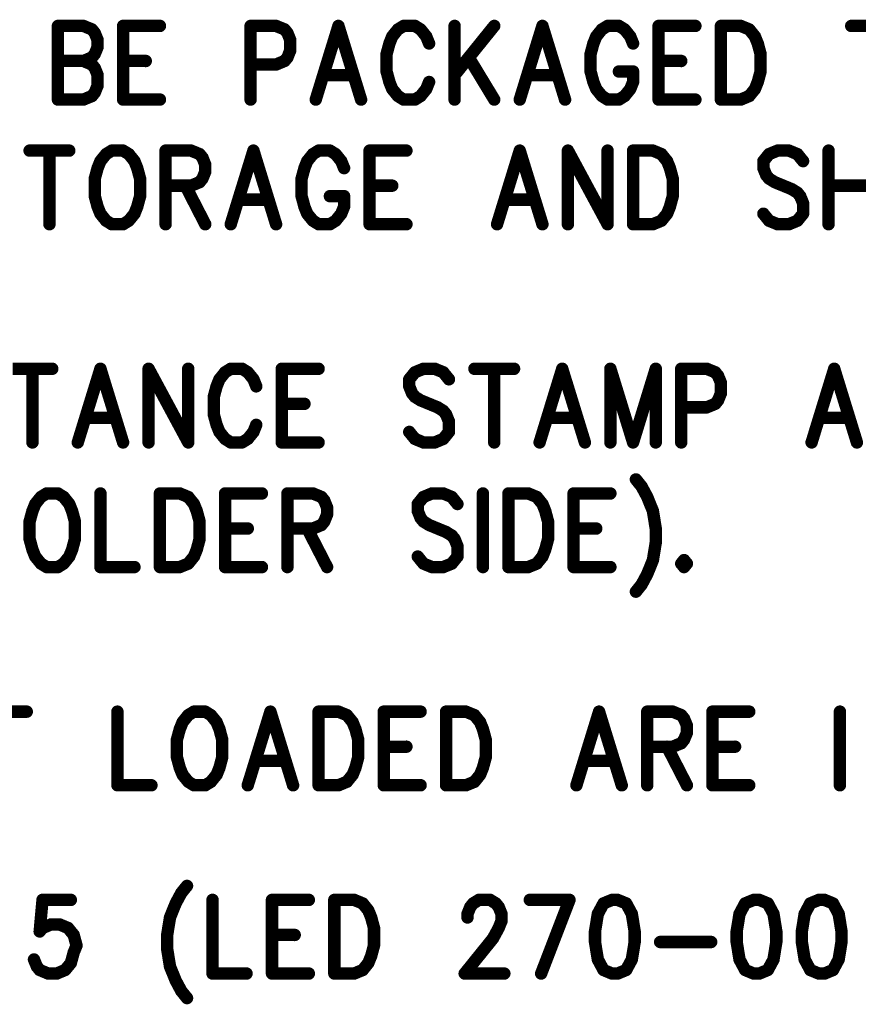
# Model space of a CAD drawing. Extents: x 2 to 38, y 2.4 to 29.6.
# Tile 82 of 93: x 28.2 to 30.5, y 17.6 to 20.3. Entities that reach past the tile are written whole.
import ezdxf

# ---------------------------------------------------------------- set-up
doc = ezdxf.new("R2010")
doc.units = 0
doc.layers.get('0').update_dxf_attribs({"linetype": 'CONTINUOUS'})
doc.layers.add('adt001026', color=1, linetype='CONTINUOUS')

# ---------------------------------------------------------------- blocks, each defined once
blk = doc.blocks.new('D251')
at = {"const_width": 0.0171}
blk.add_lwpolyline([(-0.00855, 0, 1), (0.00855, 0, 1)], format="xyb", close=True, dxfattribs=at)

msp = doc.modelspace()

# ---------------------------------------------------------------- linework, layer by layer
at = {"layer": 'adt001026', "color": 1, "const_width": 0.034}
for points in [[(28.2644, 20.3034), (28.2644, 20.1011)], [(28.2644, 20.3034), (28.3345, 20.3034)], [(28.3345, 20.3034), (28.3578, 20.2938)], [(28.4434, 20.3034), (28.4434, 20.1011)], [(28.4434, 20.3034), (28.5446, 20.3034)], [(28.7937, 20.3034), (28.7937, 20.1011)], [(28.7937, 20.3034), (28.8637, 20.3034)], [(28.8637, 20.3034), (28.8871, 20.2938)], [(29.035, 20.3034), (28.9727, 20.1011)], [(29.035, 20.3034), (29.0972, 20.1011)], [(29.214, 20.3034), (29.1984, 20.2938)], [(29.2451, 20.3034), (29.214, 20.3034)], [(29.2607, 20.2938), (29.2451, 20.3034)], [(29.3541, 20.3034), (29.3541, 20.1011)], [(29.463, 20.3034), (29.3541, 20.1685)], [(29.5954, 20.3034), (29.5331, 20.1011)], [(29.5954, 20.3034), (29.6576, 20.1011)], [(29.7744, 20.3034), (29.7588, 20.2938)], [(29.8055, 20.3034), (29.7744, 20.3034)], [(29.8211, 20.2938), (29.8055, 20.3034)], [(29.9145, 20.3034), (29.9145, 20.1011)], [(29.9145, 20.3034), (30.0156, 20.3034)], [(30.0857, 20.3034), (30.0857, 20.1011)], [(30.0857, 20.3034), (30.1402, 20.3034)], [(30.1402, 20.3034), (30.1635, 20.2938)], [(30.4437, 20.3034), (30.5527, 20.3034)], [(28.3578, 20.2938), (28.3656, 20.2841)], [(28.3656, 20.2841), (28.3734, 20.2649)], [(28.8871, 20.2938), (28.8949, 20.2841)], [(28.8949, 20.2841), (28.9026, 20.2649)], [(29.1828, 20.2745), (29.1751, 20.2552)], [(29.1984, 20.2938), (29.1828, 20.2745)], [(29.2762, 20.2745), (29.2607, 20.2938)], [(29.284, 20.2552), (29.2762, 20.2745)], [(29.7432, 20.2745), (29.7354, 20.2552)], [(29.7588, 20.2938), (29.7432, 20.2745)], [(29.8366, 20.2745), (29.8211, 20.2938)], [(29.8444, 20.2552), (29.8366, 20.2745)], [(30.1635, 20.2938), (30.1791, 20.2745)], [(30.1791, 20.2745), (30.1869, 20.2552)], [(28.3734, 20.2456), (28.3656, 20.2263)], [(28.3734, 20.2649), (28.3734, 20.2456)], [(28.9026, 20.2649), (28.9026, 20.236)], [(29.1751, 20.2552), (29.1673, 20.2263)], [(29.7354, 20.2552), (29.7277, 20.2263)], [(30.1869, 20.2552), (30.1947, 20.2263)], [(28.3578, 20.2167), (28.3345, 20.2071)], [(28.3656, 20.2263), (28.3578, 20.2167)], [(28.8949, 20.2167), (28.8871, 20.2071)], [(28.9026, 20.236), (28.8949, 20.2167)], [(29.1673, 20.2263), (29.1673, 20.1782)], [(29.393, 20.2167), (29.463, 20.1011)], [(29.7277, 20.2263), (29.7277, 20.1782)], [(30.1947, 20.2263), (30.1947, 20.1782)], [(28.2644, 20.2071), (28.3345, 20.2071)], [(28.3345, 20.2071), (28.3578, 20.1974)], [(28.3578, 20.1974), (28.3656, 20.1878)], [(28.3656, 20.1878), (28.3734, 20.1685)], [(28.4434, 20.2071), (28.5057, 20.2071)], [(28.8637, 20.1974), (28.7937, 20.1974)], [(28.8871, 20.2071), (28.8637, 20.1974)], [(29.9145, 20.2071), (29.9767, 20.2071)], [(28.3734, 20.1685), (28.3734, 20.1396)], [(28.996, 20.1685), (29.0739, 20.1685)], [(29.1673, 20.1782), (29.1751, 20.1493)], [(29.5564, 20.1685), (29.6343, 20.1685)], [(29.7277, 20.1782), (29.7354, 20.1493)], [(29.8055, 20.1782), (29.8444, 20.1782)], [(29.8444, 20.1493), (29.8444, 20.1782)], [(30.1947, 20.1782), (30.1869, 20.1493)], [(28.3734, 20.1396), (28.3656, 20.1204)], [(29.1751, 20.1493), (29.1828, 20.13)], [(29.2762, 20.13), (29.284, 20.1493)], [(29.7354, 20.1493), (29.7432, 20.13)], [(29.8366, 20.13), (29.8444, 20.1493)], [(30.1869, 20.1493), (30.1791, 20.13)], [(28.3578, 20.1108), (28.3345, 20.1011)], [(28.3656, 20.1204), (28.3578, 20.1108)], [(29.1828, 20.13), (29.1984, 20.1108)], [(29.1984, 20.1108), (29.214, 20.1011)], [(29.2451, 20.1011), (29.2607, 20.1108)], [(29.2607, 20.1108), (29.2762, 20.13)], [(29.7432, 20.13), (29.7588, 20.1108)], [(29.7588, 20.1108), (29.7744, 20.1011)], [(29.8055, 20.1011), (29.8211, 20.1108)], [(29.8211, 20.1108), (29.8366, 20.13)], [(30.1635, 20.1108), (30.1402, 20.1011)], [(30.1791, 20.13), (30.1635, 20.1108)], [(28.3345, 20.1011), (28.2644, 20.1011)], [(28.4434, 20.1011), (28.5446, 20.1011)], [(29.214, 20.1011), (29.2451, 20.1011)], [(29.7744, 20.1011), (29.8055, 20.1011)], [(29.9145, 20.1011), (30.0156, 20.1011)], [(30.1402, 20.1011), (30.0857, 20.1011)], [(28.1866, 19.9609), (28.2955, 19.9609)], [(28.2411, 19.9609), (28.2411, 19.7587)], [(28.3967, 19.9513), (28.3812, 19.932)], [(28.4123, 19.9609), (28.3967, 19.9513)], [(28.4434, 19.9609), (28.4123, 19.9609)], [(28.459, 19.9513), (28.4434, 19.9609)], [(28.4746, 19.932), (28.459, 19.9513)], [(28.5602, 19.9609), (28.5602, 19.7587)], [(28.5602, 19.9609), (28.6302, 19.9609)], [(28.6302, 19.9609), (28.6536, 19.9513)], [(28.6536, 19.9513), (28.6614, 19.9417)], [(28.8015, 19.9609), (28.7392, 19.7587)], [(28.8015, 19.9609), (28.8637, 19.7587)], [(28.9649, 19.9513), (28.9493, 19.932)], [(28.9805, 19.9609), (28.9649, 19.9513)], [(29.0116, 19.9609), (28.9805, 19.9609)], [(29.0272, 19.9513), (29.0116, 19.9609)], [(29.0427, 19.932), (29.0272, 19.9513)], [(29.1206, 19.9609), (29.1206, 19.7587)], [(29.1206, 19.9609), (29.2218, 19.9609)], [(29.5331, 19.9609), (29.4708, 19.7587)], [(29.5331, 19.9609), (29.5954, 19.7587)], [(29.6654, 19.9609), (29.6654, 19.7587)], [(29.6654, 19.9609), (29.7744, 19.7587)], [(29.7744, 19.9609), (29.7744, 19.7587)], [(29.8444, 19.9609), (29.8444, 19.7587)], [(29.8444, 19.9609), (29.8989, 19.9609)], [(29.8989, 19.9609), (29.9222, 19.9513)], [(29.9222, 19.9513), (29.9378, 19.932)], [(30.218, 19.9513), (30.2024, 19.932)], [(30.2414, 19.9609), (30.218, 19.9513)], [(30.2725, 19.9609), (30.2414, 19.9609)], [(30.2958, 19.9513), (30.2725, 19.9609)], [(30.3114, 19.932), (30.2958, 19.9513)], [(30.3815, 19.9609), (30.3815, 19.7587)], [(28.3812, 19.932), (28.3734, 19.9128)], [(28.4823, 19.9128), (28.4746, 19.932)], [(28.6614, 19.9417), (28.6691, 19.9224)], [(28.6691, 19.9224), (28.6691, 19.9031)], [(28.9493, 19.932), (28.9416, 19.9128)], [(29.0505, 19.9128), (29.0427, 19.932)], [(29.9378, 19.932), (29.9456, 19.9128)], [(30.2024, 19.932), (30.2024, 19.9128)], [(28.3734, 19.9128), (28.3656, 19.8839)], [(28.4901, 19.8839), (28.4823, 19.9128)], [(28.6691, 19.9031), (28.6614, 19.8839)], [(28.9416, 19.9128), (28.9338, 19.8839)], [(29.9456, 19.9128), (29.9534, 19.8839)], [(30.2024, 19.9128), (30.2102, 19.8935)], [(30.2102, 19.8935), (30.218, 19.8839)], [(28.3656, 19.8839), (28.3656, 19.8357)], [(28.4901, 19.8357), (28.4901, 19.8839)], [(28.6302, 19.8646), (28.5602, 19.8646)], [(28.6147, 19.8646), (28.6691, 19.7587)], [(28.6536, 19.8742), (28.6302, 19.8646)], [(28.6614, 19.8839), (28.6536, 19.8742)], [(28.9338, 19.8839), (28.9338, 19.8357)], [(29.1206, 19.8646), (29.1828, 19.8646)], [(29.9534, 19.8839), (29.9534, 19.8357)], [(30.218, 19.8839), (30.2336, 19.8742)], [(30.2336, 19.8742), (30.2803, 19.855)], [(30.3815, 19.8646), (30.4904, 19.8646)], [(28.3656, 19.8357), (28.3734, 19.8068)], [(28.4823, 19.8068), (28.4901, 19.8357)], [(28.9338, 19.8357), (28.9416, 19.8068)], [(29.0116, 19.8357), (29.0505, 19.8357)], [(29.0505, 19.8068), (29.0505, 19.8357)], [(29.9534, 19.8357), (29.9456, 19.8068)], [(30.2803, 19.855), (30.2958, 19.8453)], [(30.2958, 19.8453), (30.3036, 19.8357)], [(30.3036, 19.8357), (30.3114, 19.8164)], [(28.7625, 19.8261), (28.8404, 19.8261)], [(29.4942, 19.8261), (29.572, 19.8261)], [(30.3114, 19.8164), (30.3114, 19.7875)], [(28.3734, 19.8068), (28.3812, 19.7875)], [(28.3812, 19.7875), (28.3967, 19.7683)], [(28.459, 19.7683), (28.4746, 19.7875)], [(28.4746, 19.7875), (28.4823, 19.8068)], [(28.9416, 19.8068), (28.9493, 19.7875)], [(28.9493, 19.7875), (28.9649, 19.7683)], [(29.0272, 19.7683), (29.0427, 19.7875)], [(29.0427, 19.7875), (29.0505, 19.8068)], [(29.9378, 19.7875), (29.9222, 19.7683)], [(29.9456, 19.8068), (29.9378, 19.7875)], [(30.218, 19.7683), (30.2024, 19.7875)], [(30.3114, 19.7875), (30.2958, 19.7683)], [(28.3967, 19.7683), (28.4123, 19.7587)], [(28.4123, 19.7587), (28.4434, 19.7587)], [(28.4434, 19.7587), (28.459, 19.7683)], [(28.9649, 19.7683), (28.9805, 19.7587)], [(28.9805, 19.7587), (29.0116, 19.7587)], [(29.0116, 19.7587), (29.0272, 19.7683)], [(29.1206, 19.7587), (29.2218, 19.7587)], [(29.8989, 19.7587), (29.8444, 19.7587)], [(29.9222, 19.7683), (29.8989, 19.7587)], [(30.2414, 19.7587), (30.218, 19.7683)], [(30.2725, 19.7587), (30.2414, 19.7587)], [(30.2958, 19.7683), (30.2725, 19.7587)], [(28.1399, 19.3616), (28.2488, 19.3616)], [(28.1944, 19.3616), (28.1944, 19.1593)], [(28.3812, 19.3616), (28.3189, 19.1593)], [(28.3812, 19.3616), (28.4434, 19.1593)], [(28.5135, 19.3616), (28.5135, 19.1593)], [(28.5135, 19.3616), (28.6224, 19.1593)], [(28.6224, 19.3616), (28.6224, 19.1593)], [(28.7236, 19.352), (28.7081, 19.3327)], [(28.7392, 19.3616), (28.7236, 19.352)], [(28.7703, 19.3616), (28.7392, 19.3616)], [(28.7859, 19.352), (28.7703, 19.3616)], [(28.8015, 19.3327), (28.7859, 19.352)], [(28.8793, 19.3616), (28.8793, 19.1593)], [(28.8793, 19.3616), (28.9805, 19.3616)], [(29.2451, 19.352), (29.2295, 19.3327)], [(29.2685, 19.3616), (29.2451, 19.352)], [(29.2996, 19.3616), (29.2685, 19.3616)], [(29.3229, 19.352), (29.2996, 19.3616)], [(29.3385, 19.3327), (29.3229, 19.352)], [(29.4086, 19.3616), (29.5175, 19.3616)], [(29.463, 19.3616), (29.463, 19.1593)], [(29.6498, 19.3616), (29.5876, 19.1593)], [(29.6498, 19.3616), (29.7121, 19.1593)], [(29.7821, 19.3616), (29.7821, 19.1593)], [(29.7821, 19.3616), (29.8444, 19.1593)], [(29.9067, 19.3616), (29.8444, 19.1593)], [(29.9067, 19.3616), (29.9067, 19.1593)], [(29.9767, 19.3616), (29.9767, 19.1593)], [(29.9767, 19.3616), (30.0468, 19.3616)], [(30.0468, 19.3616), (30.0701, 19.352)], [(30.0701, 19.352), (30.0779, 19.3423)], [(30.397, 19.3616), (30.3348, 19.1593)], [(30.397, 19.3616), (30.4593, 19.1593)], [(28.7081, 19.3327), (28.7003, 19.3134)], [(28.8092, 19.3134), (28.8015, 19.3327)], [(29.2295, 19.3327), (29.2295, 19.3134)], [(30.0779, 19.3423), (30.0857, 19.3231)], [(30.0857, 19.3231), (30.0857, 19.2942)], [(28.7003, 19.3134), (28.6925, 19.2846)], [(29.2295, 19.3134), (29.2373, 19.2942)], [(29.2373, 19.2942), (29.2451, 19.2846)], [(30.0857, 19.2942), (30.0779, 19.2749)], [(28.6925, 19.2846), (28.6925, 19.2364)], [(29.2451, 19.2846), (29.2607, 19.2749)], [(29.2607, 19.2749), (29.3074, 19.2557)], [(30.0779, 19.2749), (30.0701, 19.2653)], [(28.8793, 19.2653), (28.9416, 19.2653)], [(29.3074, 19.2557), (29.3229, 19.246)], [(29.3229, 19.246), (29.3307, 19.2364)], [(30.0468, 19.2557), (29.9767, 19.2557)], [(30.0701, 19.2653), (30.0468, 19.2557)], [(28.3422, 19.2268), (28.4201, 19.2268)], [(28.6925, 19.2364), (28.7003, 19.2075)], [(29.3307, 19.2364), (29.3385, 19.2171)], [(29.3385, 19.2171), (29.3385, 19.1882)], [(29.6109, 19.2268), (29.6888, 19.2268)], [(30.3581, 19.2268), (30.4359, 19.2268)], [(28.7003, 19.2075), (28.7081, 19.1882)], [(28.7081, 19.1882), (28.7236, 19.169)], [(28.7859, 19.169), (28.8015, 19.1882)], [(28.8015, 19.1882), (28.8092, 19.2075)], [(29.2451, 19.169), (29.2295, 19.1882)], [(29.3385, 19.1882), (29.3229, 19.169)], [(28.7236, 19.169), (28.7392, 19.1593)], [(28.7392, 19.1593), (28.7703, 19.1593)], [(28.7703, 19.1593), (28.7859, 19.169)], [(28.8793, 19.1593), (28.9805, 19.1593)], [(29.2685, 19.1593), (29.2451, 19.169)], [(29.2996, 19.1593), (29.2685, 19.1593)], [(29.3229, 19.169), (29.2996, 19.1593)], [(29.8522, 19.0577), (29.8678, 19.0384)], [(29.8678, 19.0384), (29.8833, 19.0095)], [(28.2177, 19.0095), (28.2021, 18.9902)], [(28.2333, 19.0191), (28.2177, 19.0095)], [(28.2644, 19.0191), (28.2333, 19.0191)], [(28.28, 19.0095), (28.2644, 19.0191)], [(28.2955, 18.9902), (28.28, 19.0095)], [(28.3812, 19.0191), (28.3812, 18.8169)], [(28.5446, 19.0191), (28.5446, 18.8169)], [(28.5446, 19.0191), (28.5991, 19.0191)], [(28.5991, 19.0191), (28.6224, 19.0095)], [(28.6224, 19.0095), (28.638, 18.9902)], [(28.7236, 19.0191), (28.7236, 18.8169)], [(28.7236, 19.0191), (28.8248, 19.0191)], [(28.8949, 19.0191), (28.8949, 18.8169)], [(28.8949, 19.0191), (28.9649, 19.0191)], [(28.9649, 19.0191), (28.9883, 19.0095)], [(28.9883, 19.0095), (28.996, 18.9999)], [(28.996, 18.9999), (29.0038, 18.9806)], [(29.2685, 19.0095), (29.2529, 18.9902)], [(29.2918, 19.0191), (29.2685, 19.0095)], [(29.3229, 19.0191), (29.2918, 19.0191)], [(29.3463, 19.0095), (29.3229, 19.0191)], [(29.3619, 18.9902), (29.3463, 19.0095)], [(29.4319, 19.0191), (29.4319, 18.8169)], [(29.502, 19.0191), (29.502, 18.8169)], [(29.502, 19.0191), (29.5564, 19.0191)], [(29.5564, 19.0191), (29.5798, 19.0095)], [(29.5798, 19.0095), (29.5954, 18.9902)], [(29.681, 19.0191), (29.681, 18.8169)], [(29.681, 19.0191), (29.7821, 19.0191)], [(29.8833, 19.0095), (29.8989, 18.971)], [(28.1944, 18.971), (28.1866, 18.9421)], [(28.2021, 18.9902), (28.1944, 18.971)], [(28.3033, 18.971), (28.2955, 18.9902)], [(28.3111, 18.9421), (28.3033, 18.971)], [(28.638, 18.9902), (28.6458, 18.971)], [(28.6458, 18.971), (28.6536, 18.9421)], [(29.0038, 18.9806), (29.0038, 18.9614)], [(29.2529, 18.9902), (29.2529, 18.971)], [(29.2529, 18.971), (29.2607, 18.9517)], [(29.5954, 18.9902), (29.6031, 18.971)], [(29.6031, 18.971), (29.6109, 18.9421)], [(29.8989, 18.971), (29.9067, 18.9228)], [(29.0038, 18.9614), (28.996, 18.9421)], [(29.2607, 18.9517), (29.2685, 18.9421)], [(28.1866, 18.9421), (28.1866, 18.8939)], [(28.3111, 18.8939), (28.3111, 18.9421)], [(28.6536, 18.9421), (28.6536, 18.8939)], [(28.7236, 18.9228), (28.7859, 18.9228)], [(28.9649, 18.9228), (28.8949, 18.9228)], [(28.9493, 18.9228), (29.0038, 18.8169)], [(28.9883, 18.9325), (28.9649, 18.9228)], [(28.996, 18.9421), (28.9883, 18.9325)], [(29.2685, 18.9421), (29.284, 18.9325)], [(29.284, 18.9325), (29.3307, 18.9132)], [(29.6109, 18.9421), (29.6109, 18.8939)], [(29.681, 18.9228), (29.7432, 18.9228)], [(29.9067, 18.9228), (29.9067, 18.8843)], [(28.1866, 18.8939), (28.1944, 18.865)], [(28.3033, 18.865), (28.3111, 18.8939)], [(28.6536, 18.8939), (28.6458, 18.865)], [(29.3307, 18.9132), (29.3463, 18.9036)], [(29.3463, 18.9036), (29.3541, 18.8939)], [(29.3541, 18.8939), (29.3619, 18.8747)], [(29.6109, 18.8939), (29.6031, 18.865)], [(28.1944, 18.865), (28.2021, 18.8458)], [(28.2955, 18.8458), (28.3033, 18.865)], [(28.6458, 18.865), (28.638, 18.8458)], [(29.3619, 18.8747), (29.3619, 18.8458)], [(29.6031, 18.865), (29.5954, 18.8458)], [(29.9067, 18.8843), (29.8989, 18.8361)], [(28.2021, 18.8458), (28.2177, 18.8265)], [(28.28, 18.8265), (28.2955, 18.8458)], [(28.638, 18.8458), (28.6224, 18.8265)], [(29.2685, 18.8265), (29.2529, 18.8458)], [(29.3619, 18.8458), (29.3463, 18.8265)], [(29.5954, 18.8458), (29.5798, 18.8265)], [(29.8989, 18.8361), (29.8833, 18.7976)], [(29.9845, 18.8361), (29.9767, 18.8265)], [(29.9923, 18.8265), (29.9845, 18.8361)], [(28.2177, 18.8265), (28.2333, 18.8169)], [(28.2333, 18.8169), (28.2644, 18.8169)], [(28.2644, 18.8169), (28.28, 18.8265)], [(28.3812, 18.8169), (28.4746, 18.8169)], [(28.5991, 18.8169), (28.5446, 18.8169)], [(28.6224, 18.8265), (28.5991, 18.8169)], [(28.7236, 18.8169), (28.8248, 18.8169)], [(29.2918, 18.8169), (29.2685, 18.8265)], [(29.3229, 18.8169), (29.2918, 18.8169)], [(29.3463, 18.8265), (29.3229, 18.8169)], [(29.5564, 18.8169), (29.502, 18.8169)], [(29.5798, 18.8265), (29.5564, 18.8169)], [(29.681, 18.8169), (29.7821, 18.8169)], [(29.9767, 18.8265), (29.9845, 18.8169)], [(29.9845, 18.8169), (29.9923, 18.8265)], [(29.8833, 18.7976), (29.8678, 18.7687)], [(29.8678, 18.7687), (29.8522, 18.7494)], [(28.0698, 18.4198), (28.1788, 18.4198)], [(28.4279, 18.4198), (28.4279, 18.2176)], [(28.6224, 18.4102), (28.6069, 18.3909)], [(28.638, 18.4198), (28.6224, 18.4102)], [(28.6691, 18.4198), (28.638, 18.4198)], [(28.6847, 18.4102), (28.6691, 18.4198)], [(28.7003, 18.3909), (28.6847, 18.4102)], [(28.8482, 18.4198), (28.7859, 18.2176)], [(28.8482, 18.4198), (28.9104, 18.2176)], [(28.9805, 18.4198), (28.9805, 18.2176)], [(28.9805, 18.4198), (29.035, 18.4198)], [(29.035, 18.4198), (29.0583, 18.4102)], [(29.0583, 18.4102), (29.0739, 18.3909)], [(29.1595, 18.4198), (29.1595, 18.2176)], [(29.1595, 18.4198), (29.2607, 18.4198)], [(29.3307, 18.4198), (29.3307, 18.2176)], [(29.3307, 18.4198), (29.3852, 18.4198)], [(29.3852, 18.4198), (29.4086, 18.4102)], [(29.4086, 18.4102), (29.4241, 18.3909)], [(29.751, 18.4198), (29.6888, 18.2176)], [(29.751, 18.4198), (29.8133, 18.2176)], [(29.8833, 18.4198), (29.8833, 18.2176)], [(29.8833, 18.4198), (29.9534, 18.4198)], [(29.9534, 18.4198), (29.9767, 18.4102)], [(29.9767, 18.4102), (29.9845, 18.4006)], [(30.0623, 18.4198), (30.0623, 18.2176)], [(30.0623, 18.4198), (30.1635, 18.4198)], [(30.4126, 18.4198), (30.4126, 18.2176)], [(28.6069, 18.3909), (28.5991, 18.3717)], [(28.7081, 18.3717), (28.7003, 18.3909)], [(29.0739, 18.3909), (29.0817, 18.3717)], [(29.4241, 18.3909), (29.4319, 18.3717)], [(29.9845, 18.4006), (29.9923, 18.3813)], [(29.9923, 18.3813), (29.9923, 18.362)], [(28.5991, 18.3717), (28.5913, 18.3428)], [(28.7158, 18.3428), (28.7081, 18.3717)], [(29.0817, 18.3717), (29.0894, 18.3428)], [(29.4319, 18.3717), (29.4397, 18.3428)], [(29.9923, 18.362), (29.9845, 18.3428)], [(28.5913, 18.3428), (28.5913, 18.2946)], [(28.7158, 18.2946), (28.7158, 18.3428)], [(29.0894, 18.3428), (29.0894, 18.2946)], [(29.1595, 18.3235), (29.2218, 18.3235)], [(29.4397, 18.3428), (29.4397, 18.2946)], [(29.9534, 18.3235), (29.8833, 18.3235)], [(29.9378, 18.3235), (29.9923, 18.2176)], [(29.9767, 18.3331), (29.9534, 18.3235)], [(29.9845, 18.3428), (29.9767, 18.3331)], [(30.0623, 18.3235), (30.1246, 18.3235)], [(28.5913, 18.2946), (28.5991, 18.2657)], [(28.7081, 18.2657), (28.7158, 18.2946)], [(29.0894, 18.2946), (29.0817, 18.2657)], [(29.4397, 18.2946), (29.4319, 18.2657)], [(28.8092, 18.285), (28.8871, 18.285)], [(29.7121, 18.285), (29.7899, 18.285)], [(28.5991, 18.2657), (28.6069, 18.2465)], [(28.6069, 18.2465), (28.6224, 18.2272)], [(28.6847, 18.2272), (28.7003, 18.2465)], [(28.7003, 18.2465), (28.7081, 18.2657)], [(29.0739, 18.2465), (29.0583, 18.2272)], [(29.0817, 18.2657), (29.0739, 18.2465)], [(29.4241, 18.2465), (29.4086, 18.2272)], [(29.4319, 18.2657), (29.4241, 18.2465)], [(28.4279, 18.2176), (28.5213, 18.2176)], [(28.6224, 18.2272), (28.638, 18.2176)], [(28.638, 18.2176), (28.6691, 18.2176)], [(28.6691, 18.2176), (28.6847, 18.2272)], [(29.035, 18.2176), (28.9805, 18.2176)], [(29.0583, 18.2272), (29.035, 18.2176)], [(29.1595, 18.2176), (29.2607, 18.2176)], [(29.3852, 18.2176), (29.3307, 18.2176)], [(29.4086, 18.2272), (29.3852, 18.2176)], [(30.0623, 18.2176), (30.1635, 18.2176)], [(28.6034, 17.922), (28.5879, 17.8931)], [(28.619, 17.9412), (28.6034, 17.922)], [(28.2221, 17.9027), (28.2143, 17.816)], [(28.2999, 17.9027), (28.2221, 17.9027)], [(28.5879, 17.8931), (28.5723, 17.8545)], [(28.6891, 17.9027), (28.6891, 17.7004)], [(28.8525, 17.9027), (28.8525, 17.7004)], [(28.8525, 17.9027), (28.9537, 17.9027)], [(29.0237, 17.9027), (29.0237, 17.7004)], [(29.0237, 17.9027), (29.0782, 17.9027)], [(29.0782, 17.9027), (29.1016, 17.8931)], [(29.1016, 17.8931), (29.1171, 17.8738)], [(29.3973, 17.8834), (29.4051, 17.8931)], [(29.4051, 17.8931), (29.4207, 17.9027)], [(29.4207, 17.9027), (29.4518, 17.9027)], [(29.4518, 17.9027), (29.4674, 17.8931)], [(29.4674, 17.8931), (29.4752, 17.8834)], [(29.5608, 17.9027), (29.6698, 17.9027)], [(29.6698, 17.9027), (29.5919, 17.7004)], [(29.7632, 17.8931), (29.7476, 17.8642)], [(29.7865, 17.9027), (29.7632, 17.8931)], [(29.8021, 17.9027), (29.7865, 17.9027)], [(29.8254, 17.8931), (29.8021, 17.9027)], [(29.841, 17.8642), (29.8254, 17.8931)], [(30.1523, 17.8931), (30.1368, 17.8642)], [(30.1757, 17.9027), (30.1523, 17.8931)], [(30.1912, 17.9027), (30.1757, 17.9027)], [(30.2146, 17.8931), (30.1912, 17.9027)], [(30.2302, 17.8642), (30.2146, 17.8931)], [(30.3313, 17.8931), (30.3158, 17.8642)], [(30.3547, 17.9027), (30.3313, 17.8931)], [(30.3703, 17.9027), (30.3547, 17.9027)], [(30.3936, 17.8931), (30.3703, 17.9027)], [(30.4092, 17.8642), (30.3936, 17.8931)], [(29.1171, 17.8738), (29.1249, 17.8545)], [(29.3896, 17.8642), (29.3973, 17.8834)], [(29.3896, 17.8545), (29.3896, 17.8642)], [(29.4752, 17.8834), (29.483, 17.8642)], [(29.483, 17.8642), (29.483, 17.8449)], [(29.7476, 17.8642), (29.7398, 17.816)], [(29.8488, 17.816), (29.841, 17.8642)], [(30.1368, 17.8642), (30.129, 17.816)], [(30.2379, 17.816), (30.2302, 17.8642)], [(30.3158, 17.8642), (30.308, 17.816)], [(30.417, 17.816), (30.4092, 17.8642)], [(28.2221, 17.8256), (28.2454, 17.8353)], [(28.2454, 17.8353), (28.2688, 17.8353)], [(28.2688, 17.8353), (28.2921, 17.8256)], [(28.5723, 17.8545), (28.5645, 17.8064)], [(29.1249, 17.8545), (29.1327, 17.8256)], [(29.483, 17.8449), (29.4752, 17.8256)], [(28.2143, 17.816), (28.2221, 17.8256)], [(28.2921, 17.8256), (28.3077, 17.8064)], [(28.3077, 17.8064), (28.3155, 17.7775)], [(28.5645, 17.8064), (28.5645, 17.7679)], [(28.8525, 17.8064), (28.9148, 17.8064)], [(29.1327, 17.8256), (29.1327, 17.7775)], [(29.4752, 17.8256), (29.4596, 17.7968)], [(29.7398, 17.816), (29.7398, 17.7871)], [(29.8488, 17.7871), (29.8488, 17.816)], [(30.129, 17.816), (30.129, 17.7871)], [(30.2379, 17.7871), (30.2379, 17.816)], [(30.308, 17.816), (30.308, 17.7871)], [(30.417, 17.7871), (30.417, 17.816)], [(29.4596, 17.7968), (29.3818, 17.7004)], [(29.7398, 17.7871), (29.7476, 17.739)], [(29.841, 17.739), (29.8488, 17.7871)], [(29.9188, 17.7871), (30.0589, 17.7871)], [(30.129, 17.7871), (30.1368, 17.739)], [(30.2302, 17.739), (30.2379, 17.7871)], [(30.308, 17.7871), (30.3158, 17.739)], [(30.4092, 17.739), (30.417, 17.7871)], [(28.3077, 17.7582), (28.2999, 17.7293)], [(28.3155, 17.7775), (28.3077, 17.7582)], [(28.5645, 17.7679), (28.5723, 17.7197)], [(29.1327, 17.7775), (29.1249, 17.7486)], [(28.2065, 17.7197), (28.1987, 17.739)], [(28.2999, 17.7293), (28.2843, 17.7101)], [(29.1171, 17.7293), (29.1016, 17.7101)], [(29.1249, 17.7486), (29.1171, 17.7293)], [(29.7476, 17.739), (29.7632, 17.7101)], [(29.8254, 17.7101), (29.841, 17.739)], [(30.1368, 17.739), (30.1523, 17.7101)], [(30.2146, 17.7101), (30.2302, 17.739)], [(30.3158, 17.739), (30.3313, 17.7101)], [(30.3936, 17.7101), (30.4092, 17.739)], [(28.2143, 17.7101), (28.2065, 17.7197)], [(28.2376, 17.7004), (28.2143, 17.7101)], [(28.261, 17.7004), (28.2376, 17.7004)], [(28.2843, 17.7101), (28.261, 17.7004)], [(28.5723, 17.7197), (28.5879, 17.6812)], [(28.6891, 17.7004), (28.7825, 17.7004)], [(28.8525, 17.7004), (28.9537, 17.7004)], [(29.0782, 17.7004), (29.0237, 17.7004)], [(29.1016, 17.7101), (29.0782, 17.7004)], [(29.3818, 17.7004), (29.4907, 17.7004)], [(29.7632, 17.7101), (29.7865, 17.7004)], [(29.7865, 17.7004), (29.8021, 17.7004)], [(29.8021, 17.7004), (29.8254, 17.7101)], [(30.1523, 17.7101), (30.1757, 17.7004)], [(30.1757, 17.7004), (30.1912, 17.7004)], [(30.1912, 17.7004), (30.2146, 17.7101)], [(30.3313, 17.7101), (30.3547, 17.7004)], [(30.3547, 17.7004), (30.3703, 17.7004)], [(30.3703, 17.7004), (30.3936, 17.7101)], [(28.5879, 17.6812), (28.6034, 17.6523)], [(28.6034, 17.6523), (28.619, 17.633)]]:
    msp.add_lwpolyline(points, dxfattribs=at)

# ---------------------------------------------------------------- block references
at = {"layer": 'adt001026'}
for p in [(28.2644, 20.3034), (28.2644, 20.3034), (28.3345, 20.3034), (28.4434, 20.3034), (28.4434, 20.3034), (28.5446, 20.3034), (28.7937, 20.3034), (28.7937, 20.3034), (28.8637, 20.3034), (29.035, 20.3034), (29.035, 20.3034), (29.214, 20.3034), (29.2451, 20.3034), (29.3541, 20.3034), (29.463, 20.3034), (29.5954, 20.3034), (29.5954, 20.3034), (29.7744, 20.3034), (29.8055, 20.3034), (29.9145, 20.3034), (29.9145, 20.3034), (30.0156, 20.3034), (30.0857, 20.3034), (30.0857, 20.3034), (30.1402, 20.3034), (30.4437, 20.3034), (28.3578, 20.2938), (28.3656, 20.2841), (28.8871, 20.2938), (28.8949, 20.2841), (29.1828, 20.2745), (29.1984, 20.2938), (29.2607, 20.2938), (29.2762, 20.2745), (29.7432, 20.2745), (29.7588, 20.2938), (29.8211, 20.2938), (29.8366, 20.2745), (30.1635, 20.2938), (30.1791, 20.2745), (28.3734, 20.2649), (28.3734, 20.2456), (28.9026, 20.2649), (29.1751, 20.2552), (29.284, 20.2552), (29.7354, 20.2552), (29.8444, 20.2552), (30.1869, 20.2552), (28.3578, 20.2167), (28.3656, 20.2263), (28.8949, 20.2167), (28.9026, 20.236), (29.1673, 20.2263), (29.393, 20.2167), (29.7277, 20.2263), (30.1947, 20.2263), (28.2644, 20.2071), (28.3345, 20.2071), (28.3345, 20.2071), (28.3578, 20.1974), (28.3656, 20.1878), (28.4434, 20.2071), (28.5057, 20.2071), (28.7937, 20.1974), (28.8637, 20.1974), (28.8871, 20.2071), (29.9145, 20.2071), (29.9767, 20.2071), (28.3734, 20.1685), (28.996, 20.1685), (29.0739, 20.1685), (29.1673, 20.1782), (29.3541, 20.1685), (29.5564, 20.1685), (29.6343, 20.1685), (29.7277, 20.1782), (29.8055, 20.1782), (29.8444, 20.1782), (29.8444, 20.1782), (30.1947, 20.1782), (28.3734, 20.1396), (29.1751, 20.1493), (29.284, 20.1493), (29.7354, 20.1493), (29.8444, 20.1493), (30.1869, 20.1493), (28.3578, 20.1108), (28.3656, 20.1204), (29.1828, 20.13), (29.1984, 20.1108), (29.2607, 20.1108), (29.2762, 20.13), (29.7432, 20.13), (29.7588, 20.1108), (29.8211, 20.1108), (29.8366, 20.13), (30.1635, 20.1108), (30.1791, 20.13), (28.2644, 20.1011), (28.2644, 20.1011), (28.3345, 20.1011), (28.4434, 20.1011), (28.4434, 20.1011), (28.5446, 20.1011), (28.7937, 20.1011), (28.9727, 20.1011), (29.0972, 20.1011), (29.214, 20.1011), (29.2451, 20.1011), (29.3541, 20.1011), (29.463, 20.1011), (29.5331, 20.1011), (29.6576, 20.1011), (29.7744, 20.1011), (29.8055, 20.1011), (29.9145, 20.1011), (29.9145, 20.1011), (30.0156, 20.1011), (30.0857, 20.1011), (30.0857, 20.1011), (30.1402, 20.1011), (28.1866, 19.9609), (28.2411, 19.9609), (28.2955, 19.9609), (28.3967, 19.9513), (28.4123, 19.9609), (28.4123, 19.9609), (28.4434, 19.9609), (28.459, 19.9513), (28.5602, 19.9609), (28.5602, 19.9609), (28.6302, 19.9609), (28.6536, 19.9513), (28.8015, 19.9609), (28.8015, 19.9609), (28.9649, 19.9513), (28.9805, 19.9609), (29.0116, 19.9609), (29.0272, 19.9513), (29.1206, 19.9609), (29.1206, 19.9609), (29.2218, 19.9609), (29.5331, 19.9609), (29.5331, 19.9609), (29.6654, 19.9609), (29.6654, 19.9609), (29.7744, 19.9609), (29.8444, 19.9609), (29.8444, 19.9609), (29.8989, 19.9609), (29.9222, 19.9513), (30.218, 19.9513), (30.2414, 19.9609), (30.2725, 19.9609), (30.2958, 19.9513), (30.3815, 19.9609), (28.3812, 19.932), (28.4746, 19.932), (28.6614, 19.9417), (28.6691, 19.9224), (28.9493, 19.932), (29.0427, 19.932), (29.9378, 19.932), (30.2024, 19.932), (30.3114, 19.932), (28.3734, 19.9128), (28.4823, 19.9128), (28.6691, 19.9031), (28.9416, 19.9128), (29.0505, 19.9128), (29.9456, 19.9128), (30.2024, 19.9128), (30.2102, 19.8935), (28.3656, 19.8839), (28.4901, 19.8839), (28.5602, 19.8646), (28.6147, 19.8646), (28.6302, 19.8646), (28.6536, 19.8742), (28.6614, 19.8839), (28.9338, 19.8839), (29.1206, 19.8646), (29.1828, 19.8646), (29.9534, 19.8839), (30.218, 19.8839), (30.2336, 19.8742), (30.3815, 19.8646), (28.3656, 19.8357), (28.4901, 19.8357), (28.9338, 19.8357), (29.0116, 19.8357), (29.0505, 19.8357), (29.0505, 19.8357), (29.9534, 19.8357), (30.2803, 19.855), (30.2958, 19.8453), (30.3036, 19.8357), (28.7625, 19.8261), (28.8404, 19.8261), (29.4942, 19.8261), (29.572, 19.8261), (30.3114, 19.8164), (28.3734, 19.8068), (28.3812, 19.7875), (28.4746, 19.7875), (28.4823, 19.8068), (28.9416, 19.8068), (28.9493, 19.7875), (29.0427, 19.7875), (29.0505, 19.8068), (29.9378, 19.7875), (29.9456, 19.8068), (30.2024, 19.7875), (30.3114, 19.7875), (28.2411, 19.7587), (28.3967, 19.7683), (28.4123, 19.7587), (28.4434, 19.7587), (28.459, 19.7683), (28.5602, 19.7587), (28.6691, 19.7587), (28.7392, 19.7587), (28.8637, 19.7587), (28.9649, 19.7683), (28.9805, 19.7587), (29.0116, 19.7587), (29.0272, 19.7683), (29.1206, 19.7587), (29.1206, 19.7587), (29.2218, 19.7587), (29.4708, 19.7587), (29.5954, 19.7587), (29.6654, 19.7587), (29.7744, 19.7587), (29.7744, 19.7587), (29.8444, 19.7587), (29.8444, 19.7587), (29.8989, 19.7587), (29.9222, 19.7683), (30.218, 19.7683), (30.2414, 19.7587), (30.2725, 19.7587), (30.2958, 19.7683), (30.3815, 19.7587), (28.1944, 19.3616), (28.2488, 19.3616), (28.3812, 19.3616), (28.3812, 19.3616), (28.5135, 19.3616), (28.5135, 19.3616), (28.6224, 19.3616), (28.7236, 19.352), (28.7392, 19.3616), (28.7703, 19.3616), (28.7859, 19.352), (28.8793, 19.3616), (28.8793, 19.3616), (28.9805, 19.3616), (29.2451, 19.352), (29.2685, 19.3616), (29.2996, 19.3616), (29.3229, 19.352), (29.4086, 19.3616), (29.463, 19.3616), (29.5175, 19.3616), (29.6498, 19.3616), (29.6498, 19.3616), (29.7821, 19.3616), (29.7821, 19.3616), (29.9067, 19.3616), (29.9067, 19.3616), (29.9767, 19.3616), (29.9767, 19.3616), (30.0468, 19.3616), (30.0701, 19.352), (30.397, 19.3616), (30.397, 19.3616), (28.7081, 19.3327), (28.8015, 19.3327), (29.2295, 19.3327), (29.3385, 19.3327), (30.0779, 19.3423), (30.0857, 19.3231), (28.7003, 19.3134), (28.8092, 19.3134), (29.2295, 19.3134), (29.2373, 19.2942), (30.0857, 19.2942), (28.6925, 19.2846), (29.2451, 19.2846), (29.2607, 19.2749), (30.0779, 19.2749), (28.8793, 19.2653), (28.9416, 19.2653), (29.3074, 19.2557), (29.3229, 19.246), (29.9767, 19.2557), (30.0468, 19.2557), (30.0701, 19.2653), (28.3422, 19.2268), (28.4201, 19.2268), (28.6925, 19.2364), (29.3307, 19.2364), (29.3385, 19.2171), (29.6109, 19.2268), (29.6888, 19.2268), (30.3581, 19.2268), (30.4359, 19.2268), (28.7003, 19.2075), (28.7081, 19.1882), (28.8015, 19.1882), (28.8092, 19.2075), (29.2295, 19.1882), (29.3385, 19.1882), (28.1944, 19.1593), (28.3189, 19.1593), (28.4434, 19.1593), (28.5135, 19.1593), (28.6224, 19.1593), (28.6224, 19.1593), (28.7236, 19.169), (28.7392, 19.1593), (28.7703, 19.1593), (28.7859, 19.169), (28.8793, 19.1593), (28.8793, 19.1593), (28.9805, 19.1593), (29.2451, 19.169), (29.2685, 19.1593), (29.2996, 19.1593), (29.3229, 19.169), (29.463, 19.1593), (29.5876, 19.1593), (29.7121, 19.1593), (29.7821, 19.1593), (29.8444, 19.1593), (29.8444, 19.1593), (29.9067, 19.1593), (29.9767, 19.1593), (30.3348, 19.1593), (30.4593, 19.1593), (29.8522, 19.0577), (29.8678, 19.0384), (28.2177, 19.0095), (28.2333, 19.0191), (28.2333, 19.0191), (28.2644, 19.0191), (28.28, 19.0095), (28.3812, 19.0191), (28.5446, 19.0191), (28.5446, 19.0191), (28.5991, 19.0191), (28.6224, 19.0095), (28.7236, 19.0191), (28.7236, 19.0191), (28.8248, 19.0191), (28.8949, 19.0191), (28.8949, 19.0191), (28.9649, 19.0191), (28.9883, 19.0095), (28.996, 18.9999), (29.2685, 19.0095), (29.2918, 19.0191), (29.3229, 19.0191), (29.3463, 19.0095), (29.4319, 19.0191), (29.502, 19.0191), (29.502, 19.0191), (29.5564, 19.0191), (29.5798, 19.0095), (29.681, 19.0191), (29.681, 19.0191), (29.7821, 19.0191), (29.8833, 19.0095), (28.1944, 18.971), (28.2021, 18.9902), (28.2955, 18.9902), (28.3033, 18.971), (28.638, 18.9902), (28.6458, 18.971), (29.0038, 18.9806), (29.2529, 18.9902), (29.2529, 18.971), (29.3619, 18.9902), (29.5954, 18.9902), (29.6031, 18.971), (29.8989, 18.971), (29.0038, 18.9614), (29.2607, 18.9517), (28.1866, 18.9421), (28.3111, 18.9421), (28.6536, 18.9421), (28.7236, 18.9228), (28.7859, 18.9228), (28.8949, 18.9228), (28.9493, 18.9228), (28.9649, 18.9228), (28.9883, 18.9325), (28.996, 18.9421), (29.2685, 18.9421), (29.284, 18.9325), (29.6109, 18.9421), (29.681, 18.9228), (29.7432, 18.9228), (29.9067, 18.9228), (28.1866, 18.8939), (28.3111, 18.8939), (28.6536, 18.8939), (29.3307, 18.9132), (29.3463, 18.9036), (29.3541, 18.8939), (29.6109, 18.8939), (28.1944, 18.865), (28.3033, 18.865), (28.6458, 18.865), (29.3619, 18.8747), (29.6031, 18.865), (29.9067, 18.8843), (28.2021, 18.8458), (28.2955, 18.8458), (28.638, 18.8458), (29.2529, 18.8458), (29.3619, 18.8458), (29.5954, 18.8458), (29.8989, 18.8361), (29.9845, 18.8361), (29.9845, 18.8361), (28.2177, 18.8265), (28.2333, 18.8169), (28.2644, 18.8169), (28.28, 18.8265), (28.3812, 18.8169), (28.4746, 18.8169), (28.5446, 18.8169), (28.5446, 18.8169), (28.5991, 18.8169), (28.6224, 18.8265), (28.7236, 18.8169), (28.7236, 18.8169), (28.8248, 18.8169), (28.8949, 18.8169), (29.0038, 18.8169), (29.2685, 18.8265), (29.2918, 18.8169), (29.3229, 18.8169), (29.3463, 18.8265), (29.4319, 18.8169), (29.502, 18.8169), (29.502, 18.8169), (29.5564, 18.8169), (29.5798, 18.8265), (29.681, 18.8169), (29.681, 18.8169), (29.7821, 18.8169), (29.9767, 18.8265), (29.9845, 18.8169), (29.9923, 18.8265), (29.8833, 18.7976), (29.8678, 18.7687), (29.8522, 18.7494), (28.1788, 18.4198), (28.4279, 18.4198), (28.6224, 18.4102), (28.638, 18.4198), (28.638, 18.4198), (28.6691, 18.4198), (28.6847, 18.4102), (28.8482, 18.4198), (28.8482, 18.4198), (28.9805, 18.4198), (28.9805, 18.4198), (29.035, 18.4198), (29.0583, 18.4102), (29.1595, 18.4198), (29.1595, 18.4198), (29.2607, 18.4198), (29.3307, 18.4198), (29.3307, 18.4198), (29.3852, 18.4198), (29.4086, 18.4102), (29.751, 18.4198), (29.751, 18.4198), (29.8833, 18.4198), (29.8833, 18.4198), (29.9534, 18.4198), (29.9767, 18.4102), (30.0623, 18.4198), (30.0623, 18.4198), (30.1635, 18.4198), (30.4126, 18.4198), (28.6069, 18.3909), (28.7003, 18.3909), (29.0739, 18.3909), (29.4241, 18.3909), (29.9845, 18.4006), (29.9923, 18.3813), (28.5991, 18.3717), (28.7081, 18.3717), (29.0817, 18.3717), (29.4319, 18.3717), (29.9923, 18.362), (28.5913, 18.3428), (28.7158, 18.3428), (29.0894, 18.3428), (29.1595, 18.3235), (29.2218, 18.3235), (29.4397, 18.3428), (29.8833, 18.3235), (29.9378, 18.3235), (29.9534, 18.3235), (29.9767, 18.3331), (29.9845, 18.3428), (30.0623, 18.3235), (30.1246, 18.3235), (28.5913, 18.2946), (28.7158, 18.2946), (29.0894, 18.2946), (29.4397, 18.2946), (28.8092, 18.285), (28.8871, 18.285), (29.7121, 18.285), (29.7899, 18.285), (28.5991, 18.2657), (28.6069, 18.2465), (28.7003, 18.2465), (28.7081, 18.2657), (29.0739, 18.2465), (29.0817, 18.2657), (29.4241, 18.2465), (29.4319, 18.2657), (28.4279, 18.2176), (28.5213, 18.2176), (28.6224, 18.2272), (28.638, 18.2176), (28.6691, 18.2176), (28.6847, 18.2272), (28.7859, 18.2176), (28.9104, 18.2176), (28.9805, 18.2176), (28.9805, 18.2176), (29.035, 18.2176), (29.0583, 18.2272), (29.1595, 18.2176), (29.1595, 18.2176), (29.2607, 18.2176), (29.3307, 18.2176), (29.3307, 18.2176), (29.3852, 18.2176), (29.4086, 18.2272), (29.6888, 18.2176), (29.8133, 18.2176), (29.8833, 18.2176), (29.9923, 18.2176), (30.0623, 18.2176), (30.0623, 18.2176), (30.1635, 18.2176), (30.4126, 18.2176), (28.6034, 17.922), (28.619, 17.9412), (28.2221, 17.9027), (28.2999, 17.9027), (28.5879, 17.8931), (28.6891, 17.9027), (28.8525, 17.9027), (28.8525, 17.9027), (28.9537, 17.9027), (29.0237, 17.9027), (29.0237, 17.9027), (29.0782, 17.9027), (29.1016, 17.8931), (29.4051, 17.8931), (29.4207, 17.9027), (29.4518, 17.9027), (29.4674, 17.8931), (29.5608, 17.9027), (29.6698, 17.9027), (29.6698, 17.9027), (29.7632, 17.8931), (29.7865, 17.9027), (29.7865, 17.9027), (29.8021, 17.9027), (29.8254, 17.8931), (30.1523, 17.8931), (30.1757, 17.9027), (30.1757, 17.9027), (30.1912, 17.9027), (30.2146, 17.8931), (30.3313, 17.8931), (30.3547, 17.9027), (30.3547, 17.9027), (30.3703, 17.9027), (30.3936, 17.8931), (29.1171, 17.8738), (29.3896, 17.8642), (29.3973, 17.8834), (29.4752, 17.8834), (29.483, 17.8642), (29.7476, 17.8642), (29.841, 17.8642), (30.1368, 17.8642), (30.2302, 17.8642), (30.3158, 17.8642), (30.4092, 17.8642), (28.2454, 17.8353), (28.2688, 17.8353), (28.5723, 17.8545), (29.1249, 17.8545), (29.3896, 17.8545), (29.483, 17.8449), (28.2143, 17.816), (28.2221, 17.8256), (28.2921, 17.8256), (28.3077, 17.8064), (28.5645, 17.8064), (28.8525, 17.8064), (28.9148, 17.8064), (29.1327, 17.8256), (29.4752, 17.8256), (29.7398, 17.816), (29.8488, 17.816), (30.129, 17.816), (30.2379, 17.816), (30.308, 17.816), (30.417, 17.816), (29.4596, 17.7968), (29.7398, 17.7871), (29.8488, 17.7871), (29.9188, 17.7871), (30.0589, 17.7871), (30.129, 17.7871), (30.2379, 17.7871), (30.308, 17.7871), (30.417, 17.7871), (28.3077, 17.7582), (28.3155, 17.7775), (28.5645, 17.7679), (29.1327, 17.7775), (28.1987, 17.739), (28.2999, 17.7293), (29.1171, 17.7293), (29.1249, 17.7486), (29.7476, 17.739), (29.841, 17.739), (30.1368, 17.739), (30.2302, 17.739), (30.3158, 17.739), (30.4092, 17.739), (28.2065, 17.7197), (28.2143, 17.7101), (28.2376, 17.7004), (28.261, 17.7004), (28.2843, 17.7101), (28.5723, 17.7197), (28.6891, 17.7004), (28.7825, 17.7004), (28.8525, 17.7004), (28.8525, 17.7004), (28.9537, 17.7004), (29.0237, 17.7004), (29.0237, 17.7004), (29.0782, 17.7004), (29.1016, 17.7101), (29.3818, 17.7004), (29.4907, 17.7004), (29.5919, 17.7004), (29.7632, 17.7101), (29.7865, 17.7004), (29.8021, 17.7004), (29.8254, 17.7101), (30.1523, 17.7101), (30.1757, 17.7004), (30.1912, 17.7004), (30.2146, 17.7101), (30.3313, 17.7101), (30.3547, 17.7004), (30.3703, 17.7004), (30.3936, 17.7101), (28.5879, 17.6812), (28.6034, 17.6523), (28.619, 17.633)]:
    msp.add_blockref('D251', p, dxfattribs=at)

doc.saveas('drawing.dxf')
